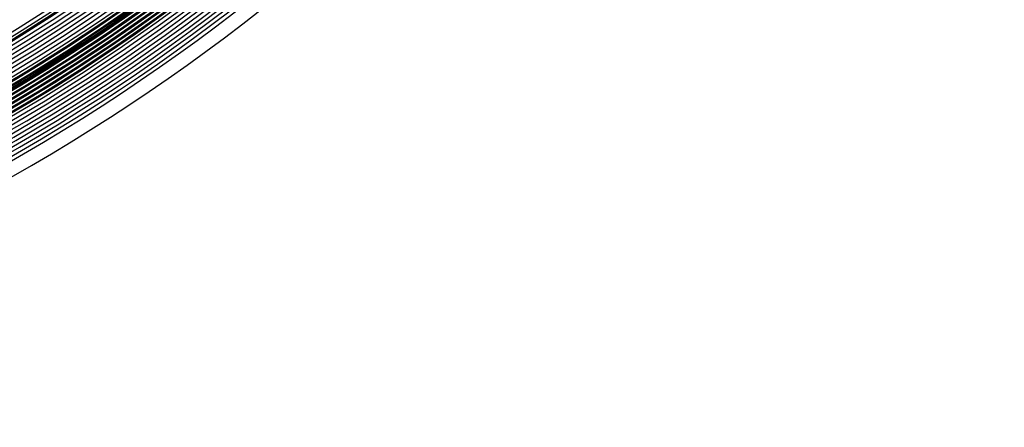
# Model space of a CAD drawing. Header units: millimetres. Extents: x -232 to 232, y -232 to 232.
# Tile 35 of 75: x 94 to 190, y -190 to -150. Entities that reach past the tile are written whole.
import ezdxf

# ---------------------------------------------------------------- set-up
doc = ezdxf.new("R2010")
doc.units = ezdxf.units.MM
doc.layers.add('HIDDEN', color=7, linetype='Continuous')
doc.layers.add('THICK', color=7, linetype='Continuous')

msp = doc.modelspace()

# ---------------------------------------------------------------- linework, layer by layer
at = {"layer": 'HIDDEN'}
for radius, start, end in [(182.5, 180.00002, 0), (181.875, 270.49081, 359.5092), (182.25, 270.49207, 359.50794), (182.625, 270.49334, 359.50668), (183, 270.49454, 359.50548), (183.375, 270.49568, 359.50428), (183.75, 270.49683, 359.50313), (184.125, 270.49798, 359.50204), (184.5, 270.49906, 359.50095), (184.875, 270.5001, 359.49987), (185.25, 270.50113, 359.49883), (185.625, 270.50216, 359.49786), (186.375, 270.50405, 359.49591), (186.75, 270.50497, 359.49499), (187.125, 270.50588, 359.49414), (187.5, 270.50674, 359.49328), (187.875, 270.5076, 359.49242), (188.25, 270.5084, 359.49161), (188.625, 270.50921, 359.49081), (178.5, 270.64116, 359.3588)]:
    msp.add_arc((0, 0), radius, start, end, dxfattribs=at)
at = {"layer": 'THICK'}
for radius, start, end in [(184.625, 179.99998, 0), (184.25, 179.99998, 0), (183.875, 179.99998, 0), (183.5, 179.99998, 0), (183.125, 179.99998, 0), (182.75, 179.99998, 0), (182.375, 179.99998, 0), (182, 179.99998, 0), (181.625, 179.99998, 0), (181.25, 179.99998, 0), (180.875, 179.99998, 0), (180.5, 179.99998, 0), (180.125, 179.99998, 0), (179.75, 179.99998, 0), (179.375, 179.99998, 0), (179, 179.99998, 0), (178.625, 179.99998, 0), (178.25, 179.99998, 0), (177.875, 179.99998, 0), (186, 270.18405, 359.81591), (190, 270.60311, 359.39685), (166.25, 270.68929, 359.31073), (162.25, 270.7063, 359.29371)]:
    msp.add_arc((0, 0), radius, start, end, dxfattribs=at)

doc.saveas('drawing.dxf')
